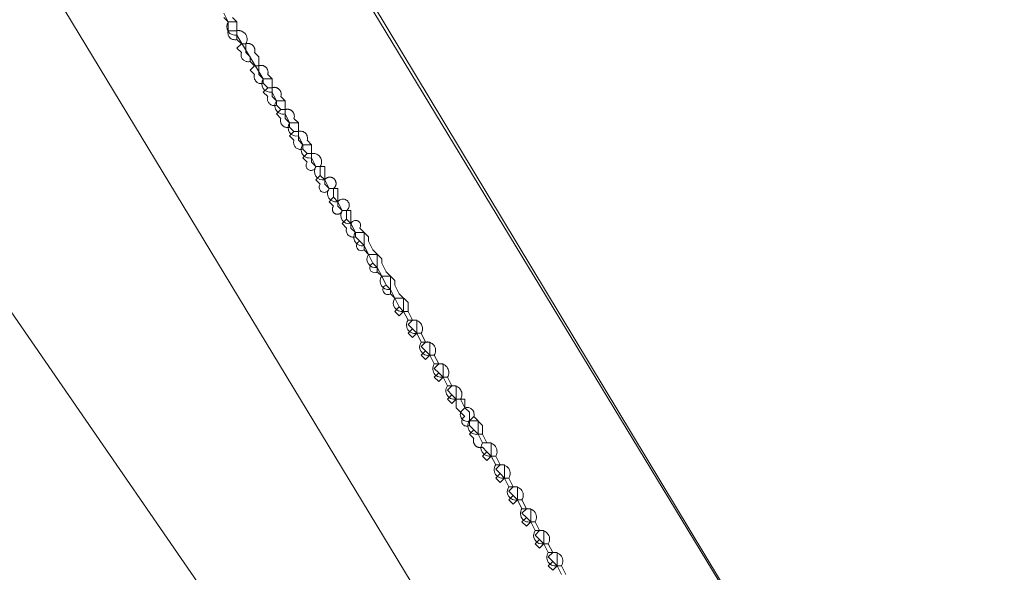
# Model space of a CAD drawing. Header units: inches. Extents: x 158416 to 160804, y 432611 to 437652.
# Tile 18 of 193: x 159333 to 159408, y 432913 to 432955. Entities that reach past the tile are written whole.
import ezdxf

# ---------------------------------------------------------------- set-up
doc = ezdxf.new("R2010")
doc.units = ezdxf.units.IN
doc.header["$MEASUREMENT"] = 0
doc.linetypes.add('DASHDOT', pattern=[0])
for name, color, linetype in [('4.2-K&L-LAAGSPANNING', 10, 'Continuous'), ('4.2-K&L-MIDDENSPANNING', 10, 'Continuous'), ('4.2-K&L-SIGNAAL UPC', 222, 'Continuous')]:
    doc.layers.add(name, color=color, linetype=linetype)

msp = doc.modelspace()

# ---------------------------------------------------------------- linework, layer by layer
at = {"layer": '4.2-K&L-LAAGSPANNING', "linetype": 'DASHDOT', "lineweight": 0, "ltscale": 2}
for points in [[(159373.413, 432895.06, 0), (159252.41, 433094.718, 0)], [(159349.667, 432953.667, 0), (159349.58, 432953.646, 0), (159349.49, 432953.64, 0), (159349.401, 432953.649, 0), (159349.315, 432953.673, 0), (159349.234, 432953.712, 0), (159349.16, 432953.764, 0), (159349.097, 432953.827, 0), (159349.045, 432953.9, 0), (159349.007, 432953.981, 0), (159348.983, 432954.068, 0), (159348.973, 432954.157, 0), (159348.979, 432954.246, 0), (159349, 432954.333, 0), (159349, 432955, 0), (159348.667, 432955.333, 0)], [(159350.667, 432952, 0), (159350.667, 432952.333, 0), (159350.333, 432952.667, 0), (159350.333, 432953.333, 0), (159350.357, 432953.373, 0), (159350.377, 432953.414, 0), (159350.394, 432953.457, 0), (159350.409, 432953.5, 0), (159350.42, 432953.545, 0), (159350.428, 432953.59, 0), (159350.433, 432953.635, 0), (159350.435, 432953.681, 0), (159350.434, 432953.727, 0), (159350.429, 432953.773, 0), (159350.422, 432953.818, 0), (159350.411, 432953.863, 0), (159350.397, 432953.907, 0), (159350.38, 432953.949, 0), (159350.36, 432953.991, 0), (159350.337, 432954.031, 0), (159350.312, 432954.069, 0), (159350.284, 432954.105, 0), (159350.253, 432954.139, 0), (159350.22, 432954.172, 0), (159350.185, 432954.201, 0), (159350.148, 432954.228, 0), (159350.11, 432954.253, 0), (159350.069, 432954.275, 0), (159350.027, 432954.294, 0), (159349.984, 432954.31, 0), (159349.94, 432954.322, 0), (159349.895, 432954.332, 0), (159349.85, 432954.339, 0), (159349.804, 432954.342, 0), (159349.758, 432954.342, 0), (159349.712, 432954.339, 0), (159349.667, 432954.333, 0), (159349.667, 432955, 0), (159349.333, 432955.333, 0)], [(159351.667, 432950.333, 0), (159351.667, 432950.667, 0), (159351.333, 432951, 0), (159351.333, 432951.667, 0), (159351.333, 432952.333, 0), (159351, 432952.667, 0), (159351.011, 432952.705, 0), (159351.02, 432952.745, 0), (159351.025, 432952.785, 0), (159351.027, 432952.825, 0), (159351.026, 432952.865, 0), (159351.022, 432952.905, 0), (159351.015, 432952.945, 0), (159351.005, 432952.984, 0), (159350.992, 432953.022, 0), (159350.977, 432953.059, 0), (159350.958, 432953.094, 0), (159350.937, 432953.129, 0), (159350.913, 432953.161, 0), (159350.887, 432953.192, 0), (159350.858, 432953.22, 0), (159350.828, 432953.246, 0), (159350.795, 432953.27, 0), (159350.761, 432953.291, 0), (159350.725, 432953.31, 0), (159350.688, 432953.326, 0), (159350.65, 432953.339, 0), (159350.611, 432953.349, 0), (159350.572, 432953.356, 0), (159350.532, 432953.359, 0), (159350.491, 432953.36, 0), (159350.451, 432953.358, 0), (159350.411, 432953.353, 0), (159350.372, 432953.345, 0), (159350.333, 432953.333, 0), (159350, 432953.333, 0), (159349.667, 432953.667, 0), (159349.667, 432954.333, 0), (159349, 432954.333, 0)], [(159356, 432944, 0), (159355.667, 432944, 0), (159355.651, 432943.95, 0), (159355.628, 432943.903, 0), (159355.598, 432943.859, 0), (159355.564, 432943.82, 0), (159355.524, 432943.786, 0), (159355.479, 432943.757, 0), (159355.432, 432943.735, 0), (159355.381, 432943.72, 0), (159355.33, 432943.712, 0), (159355.277, 432943.711, 0), (159355.225, 432943.717, 0), (159355.174, 432943.731, 0), (159355.126, 432943.751, 0), (159355.08, 432943.778, 0), (159355.039, 432943.81, 0), (159355.003, 432943.848, 0), (159354.972, 432943.891, 0), (159354.947, 432943.937, 0), (159354.929, 432943.986, 0), (159354.918, 432944.038, 0), (159354.914, 432944.09, 0), (159354.918, 432944.143, 0), (159354.928, 432944.194, 0), (159354.946, 432944.244, 0), (159354.97, 432944.29, 0), (159355, 432944.333, 0), (159354.667, 432944.667, 0), (159355, 432945, 0), (159354.667, 432945.333, 0), (159354.607, 432945.317, 0), (159354.547, 432945.308, 0), (159354.485, 432945.306, 0), (159354.424, 432945.312, 0), (159354.364, 432945.324, 0), (159354.306, 432945.343, 0), (159354.25, 432945.369, 0), (159354.198, 432945.402, 0), (159354.15, 432945.44, 0), (159354.106, 432945.483, 0), (159354.068, 432945.531, 0), (159354.036, 432945.584, 0), (159354.01, 432945.639, 0), (159353.991, 432945.697, 0), (159353.979, 432945.758, 0), (159353.973, 432945.819, 0), (159353.975, 432945.88, 0), (159353.984, 432945.941, 0), (159354, 432946, 0), (159353.667, 432946.333, 0), (159354, 432946.667, 0), (159353.667, 432947, 0), (159353.607, 432946.984, 0), (159353.547, 432946.975, 0), (159353.485, 432946.973, 0), (159353.424, 432946.979, 0), (159353.364, 432946.991, 0), (159353.306, 432947.01, 0), (159353.25, 432947.036, 0), (159353.198, 432947.068, 0), (159353.15, 432947.106, 0), (159353.106, 432947.15, 0), (159353.068, 432947.198, 0), (159353.036, 432947.25, 0), (159353.01, 432947.306, 0), (159352.991, 432947.364, 0), (159352.979, 432947.424, 0), (159352.973, 432947.485, 0), (159352.975, 432947.547, 0), (159352.984, 432947.607, 0), (159353, 432947.667, 0), (159352.667, 432948, 0), (159353, 432948.333, 0), (159352.667, 432948.667, 0), (159352.607, 432948.651, 0), (159352.547, 432948.642, 0), (159352.485, 432948.64, 0), (159352.424, 432948.645, 0), (159352.364, 432948.658, 0), (159352.306, 432948.677, 0), (159352.25, 432948.703, 0), (159352.198, 432948.735, 0), (159352.15, 432948.773, 0), (159352.106, 432948.816, 0), (159352.068, 432948.865, 0), (159352.036, 432948.917, 0), (159352.01, 432948.972, 0), (159351.991, 432949.031, 0), (159351.979, 432949.091, 0), (159351.973, 432949.152, 0), (159351.975, 432949.213, 0), (159351.984, 432949.274, 0), (159352, 432949.333, 0), (159351.667, 432949.667, 0), (159352, 432950, 0), (159351.667, 432950.333, 0), (159351.607, 432950.317, 0), (159351.547, 432950.308, 0), (159351.485, 432950.306, 0), (159351.424, 432950.312, 0), (159351.364, 432950.324, 0), (159351.306, 432950.343, 0), (159351.25, 432950.369, 0), (159351.198, 432950.402, 0), (159351.15, 432950.44, 0), (159351.106, 432950.483, 0), (159351.068, 432950.531, 0), (159351.036, 432950.584, 0), (159351.01, 432950.639, 0), (159350.991, 432950.697, 0), (159350.979, 432950.758, 0), (159350.973, 432950.819, 0), (159350.975, 432950.88, 0), (159350.984, 432950.941, 0), (159351, 432951, 0), (159350.667, 432951.333, 0), (159351, 432951.667, 0), (159350.667, 432952, 0), (159350.607, 432951.984, 0), (159350.547, 432951.975, 0), (159350.485, 432951.973, 0), (159350.424, 432951.979, 0), (159350.364, 432951.991, 0), (159350.306, 432952.01, 0), (159350.25, 432952.036, 0), (159350.198, 432952.068, 0), (159350.15, 432952.106, 0), (159350.106, 432952.15, 0), (159350.068, 432952.198, 0), (159350.036, 432952.25, 0), (159350.01, 432952.306, 0), (159349.991, 432952.364, 0), (159349.979, 432952.424, 0), (159349.973, 432952.485, 0), (159349.975, 432952.547, 0), (159349.984, 432952.607, 0), (159350, 432952.667, 0), (159349.667, 432953, 0), (159350, 432953.333, 0)], [(159352.667, 432948.667, 0), (159352.667, 432949, 0), (159352.333, 432949.333, 0), (159352.333, 432950, 0), (159352.333, 432950.667, 0), (159352, 432951, 0), (159352.01, 432951.034, 0), (159352.018, 432951.069, 0), (159352.023, 432951.103, 0), (159352.026, 432951.139, 0), (159352.027, 432951.174, 0), (159352.025, 432951.209, 0), (159352.021, 432951.244, 0), (159352.015, 432951.279, 0), (159352.006, 432951.314, 0), (159351.995, 432951.347, 0), (159351.982, 432951.38, 0), (159351.967, 432951.412, 0), (159351.949, 432951.443, 0), (159351.93, 432951.472, 0), (159351.908, 432951.5, 0), (159351.885, 432951.527, 0), (159351.86, 432951.552, 0), (159351.833, 432951.575, 0), (159351.805, 432951.596, 0), (159351.776, 432951.616, 0), (159351.745, 432951.633, 0), (159351.713, 432951.649, 0), (159351.68, 432951.662, 0), (159351.647, 432951.673, 0), (159351.612, 432951.682, 0), (159351.578, 432951.688, 0), (159351.543, 432951.692, 0), (159351.507, 432951.694, 0), (159351.472, 432951.693, 0), (159351.437, 432951.69, 0), (159351.402, 432951.685, 0), (159351.367, 432951.677, 0), (159351.333, 432951.667, 0), (159351, 432951.667, 0)], [(159353.667, 432947, 0), (159353.667, 432947.333, 0), (159353.333, 432947.667, 0), (159353.333, 432948.333, 0), (159353.333, 432949, 0), (159353, 432949.333, 0), (159353.01, 432949.367, 0), (159353.018, 432949.402, 0), (159353.023, 432949.437, 0), (159353.026, 432949.472, 0), (159353.027, 432949.507, 0), (159353.026, 432949.543, 0), (159353.022, 432949.578, 0), (159353.015, 432949.613, 0), (159353.006, 432949.647, 0), (159352.995, 432949.68, 0), (159352.982, 432949.713, 0), (159352.967, 432949.745, 0), (159352.949, 432949.776, 0), (159352.93, 432949.805, 0), (159352.908, 432949.834, 0), (159352.885, 432949.86, 0), (159352.86, 432949.885, 0), (159352.834, 432949.908, 0), (159352.805, 432949.93, 0), (159352.776, 432949.949, 0), (159352.745, 432949.967, 0), (159352.713, 432949.982, 0), (159352.68, 432949.995, 0), (159352.647, 432950.006, 0), (159352.613, 432950.015, 0), (159352.578, 432950.022, 0), (159352.543, 432950.026, 0), (159352.507, 432950.027, 0), (159352.472, 432950.026, 0), (159352.437, 432950.023, 0), (159352.402, 432950.018, 0), (159352.367, 432950.01, 0), (159352.333, 432950, 0), (159352, 432950, 0)], [(159354.667, 432945.333, 0), (159354.667, 432945.667, 0), (159354.333, 432946, 0), (159354.333, 432946.667, 0), (159354.333, 432947.333, 0), (159354, 432947.667, 0), (159354.01, 432947.701, 0), (159354.018, 432947.735, 0), (159354.023, 432947.77, 0), (159354.026, 432947.805, 0), (159354.027, 432947.841, 0), (159354.025, 432947.876, 0), (159354.021, 432947.911, 0), (159354.015, 432947.946, 0), (159354.006, 432947.98, 0), (159353.995, 432948.014, 0), (159353.982, 432948.047, 0), (159353.967, 432948.078, 0), (159353.949, 432948.109, 0), (159353.93, 432948.139, 0), (159353.908, 432948.167, 0), (159353.885, 432948.193, 0), (159353.86, 432948.218, 0), (159353.833, 432948.242, 0), (159353.805, 432948.263, 0), (159353.776, 432948.283, 0), (159353.745, 432948.3, 0), (159353.713, 432948.315, 0), (159353.68, 432948.329, 0), (159353.647, 432948.34, 0), (159353.612, 432948.348, 0), (159353.578, 432948.355, 0), (159353.543, 432948.359, 0), (159353.507, 432948.36, 0), (159353.472, 432948.36, 0), (159353.437, 432948.357, 0), (159353.402, 432948.351, 0), (159353.367, 432948.343, 0), (159353.333, 432948.333, 0), (159353, 432948.333, 0)], [(159362.667, 432933, 0), (159362.333, 432933, 0), (159362, 432933.333, 0), (159361.667, 432934, 0), (159361.333, 432934.333, 0), (159361.333, 432934.667, 0), (159361, 432935, 0), (159360.667, 432935.667, 0), (159360.333, 432936, 0), (159360.333, 432936.333, 0), (159360, 432936.667, 0), (159359.667, 432937.333, 0), (159359.333, 432937.667, 0), (159359.333, 432938, 0), (159359, 432938.333, 0), (159358.667, 432938.667, 0), (159358.596, 432938.648, 0), (159358.524, 432938.64, 0), (159358.451, 432938.642, 0), (159358.379, 432938.654, 0), (159358.309, 432938.675, 0), (159358.243, 432938.706, 0), (159358.182, 432938.746, 0), (159358.127, 432938.794, 0), (159358.08, 432938.849, 0), (159358.04, 432938.91, 0), (159358.009, 432938.976, 0), (159357.987, 432939.046, 0), (159357.975, 432939.118, 0), (159357.974, 432939.19, 0), (159357.982, 432939.263, 0), (159358, 432939.333, 0), (159357.667, 432939.667, 0), (159358, 432940, 0), (159358, 432940.667, 0), (159358.055, 432940.713, 0), (159358.103, 432940.767, 0), (159358.142, 432940.827, 0), (159358.172, 432940.893, 0), (159358.191, 432940.963, 0), (159358.2, 432941.034, 0), (159358.197, 432941.106, 0), (159358.184, 432941.177, 0), (159358.161, 432941.245, 0), (159358.127, 432941.309, 0), (159358.085, 432941.367, 0), (159358.034, 432941.418, 0), (159357.976, 432941.461, 0), (159357.912, 432941.494, 0), (159357.844, 432941.518, 0), (159357.773, 432941.531, 0), (159357.701, 432941.533, 0), (159357.629, 432941.524, 0), (159357.56, 432941.505, 0), (159357.494, 432941.475, 0), (159357.433, 432941.436, 0), (159357.38, 432941.389, 0), (159357.333, 432941.333, 0), (159357, 432941.667, 0), (159357, 432942.333, 0), (159356.667, 432942.333, 0), (159356.647, 432942.275, 0), (159356.618, 432942.22, 0), (159356.58, 432942.17, 0), (159356.535, 432942.128, 0), (159356.484, 432942.093, 0), (159356.427, 432942.067, 0), (159356.367, 432942.051, 0), (159356.306, 432942.044, 0), (159356.244, 432942.048, 0), (159356.183, 432942.061, 0), (159356.126, 432942.084, 0), (159356.072, 432942.117, 0), (159356.025, 432942.157, 0), (159355.985, 432942.204, 0), (159355.954, 432942.258, 0), (159355.931, 432942.315, 0), (159355.918, 432942.376, 0), (159355.915, 432942.438, 0), (159355.922, 432942.5, 0), (159355.939, 432942.559, 0), (159355.965, 432942.616, 0), (159356, 432942.667, 0), (159355.667, 432943, 0), (159356, 432943.333, 0), (159356, 432944, 0), (159356.041, 432944.074, 0), (159356.071, 432944.152, 0), (159356.092, 432944.234, 0), (159356.101, 432944.318, 0), (159356.1, 432944.402, 0), (159356.089, 432944.485, 0), (159356.066, 432944.566, 0), (159356.034, 432944.644, 0), (159355.992, 432944.717, 0), (159355.941, 432944.784, 0), (159355.881, 432944.844, 0), (159355.815, 432944.895, 0), (159355.743, 432944.938, 0), (159355.665, 432944.971, 0), (159355.584, 432944.995, 0), (159355.501, 432945.007, 0), (159355.417, 432945.009, 0), (159355.333, 432945, 0), (159355.333, 432945.667, 0), (159355, 432946, 0), (159355.018, 432946.071, 0), (159355.027, 432946.143, 0), (159355.025, 432946.216, 0), (159355.013, 432946.288, 0), (159354.991, 432946.358, 0), (159354.96, 432946.423, 0), (159354.921, 432946.485, 0), (159354.873, 432946.539, 0), (159354.818, 432946.587, 0), (159354.757, 432946.627, 0), (159354.691, 432946.658, 0), (159354.621, 432946.68, 0), (159354.549, 432946.691, 0), (159354.476, 432946.693, 0), (159354.404, 432946.685, 0), (159354.333, 432946.667, 0), (159354, 432946.667, 0)], [(159355.667, 432944, 0), (159355.333, 432944.333, 0), (159355.333, 432945, 0), (159355, 432945, 0)], [(159357, 432942.333, 0), (159357.017, 432942.346, 0), (159357.034, 432942.36, 0), (159357.049, 432942.374, 0), (159357.064, 432942.389, 0), (159357.079, 432942.404, 0), (159357.093, 432942.42, 0), (159357.106, 432942.437, 0), (159357.118, 432942.455, 0), (159357.13, 432942.472, 0), (159357.14, 432942.491, 0), (159357.15, 432942.51, 0), (159357.159, 432942.529, 0), (159357.167, 432942.549, 0), (159357.174, 432942.569, 0), (159357.181, 432942.589, 0), (159357.186, 432942.609, 0), (159357.191, 432942.63, 0), (159357.194, 432942.651, 0), (159357.197, 432942.672, 0), (159357.199, 432942.693, 0), (159357.2, 432942.715, 0), (159357.2, 432942.736, 0), (159357.198, 432942.757, 0), (159357.196, 432942.778, 0), (159357.193, 432942.799, 0), (159357.19, 432942.82, 0), (159357.185, 432942.841, 0), (159357.179, 432942.861, 0), (159357.172, 432942.881, 0), (159357.165, 432942.901, 0), (159357.156, 432942.921, 0), (159357.147, 432942.94, 0), (159357.137, 432942.959, 0), (159357.126, 432942.977, 0), (159357.114, 432942.995, 0), (159357.102, 432943.012, 0), (159357.088, 432943.028, 0), (159357.074, 432943.044, 0), (159357.06, 432943.06, 0), (159357.044, 432943.074, 0), (159357.028, 432943.088, 0), (159357.012, 432943.102, 0), (159356.995, 432943.114, 0), (159356.977, 432943.126, 0), (159356.959, 432943.137, 0), (159356.94, 432943.147, 0), (159356.921, 432943.156, 0), (159356.901, 432943.165, 0), (159356.881, 432943.172, 0), (159356.861, 432943.179, 0), (159356.841, 432943.185, 0), (159356.82, 432943.19, 0), (159356.799, 432943.193, 0), (159356.778, 432943.196, 0), (159356.757, 432943.198, 0), (159356.736, 432943.2, 0), (159356.715, 432943.2, 0), (159356.693, 432943.199, 0), (159356.672, 432943.197, 0), (159356.651, 432943.194, 0), (159356.63, 432943.191, 0), (159356.609, 432943.186, 0), (159356.589, 432943.181, 0), (159356.569, 432943.174, 0), (159356.549, 432943.167, 0), (159356.529, 432943.159, 0), (159356.51, 432943.15, 0), (159356.491, 432943.14, 0), (159356.472, 432943.13, 0), (159356.455, 432943.118, 0), (159356.437, 432943.106, 0), (159356.42, 432943.093, 0), (159356.404, 432943.079, 0), (159356.389, 432943.064, 0), (159356.374, 432943.049, 0), (159356.36, 432943.034, 0), (159356.346, 432943.017, 0), (159356.333, 432943, 0), (159356, 432943.333, 0)], [(159356.667, 432942.333, 0), (159356.333, 432942.667, 0), (159356.333, 432943, 0)], [(159358, 432940.667, 0), (159357.667, 432940.667, 0), (159357.661, 432940.647, 0), (159357.655, 432940.628, 0), (159357.648, 432940.61, 0), (159357.639, 432940.591, 0), (159357.63, 432940.574, 0), (159357.62, 432940.556, 0), (159357.608, 432940.539, 0), (159357.596, 432940.523, 0), (159357.584, 432940.508, 0), (159357.57, 432940.493, 0), (159357.556, 432940.479, 0), (159357.541, 432940.466, 0), (159357.525, 432940.453, 0), (159357.508, 432940.442, 0), (159357.491, 432940.431, 0), (159357.474, 432940.421, 0), (159357.456, 432940.412, 0), (159357.437, 432940.404, 0), (159357.418, 432940.398, 0), (159357.399, 432940.392, 0), (159357.38, 432940.387, 0), (159357.36, 432940.383, 0), (159357.34, 432940.38, 0), (159357.32, 432940.378, 0), (159357.3, 432940.377, 0), (159357.28, 432940.378, 0), (159357.26, 432940.379, 0), (159357.24, 432940.382, 0), (159357.22, 432940.385, 0), (159357.201, 432940.39, 0), (159357.181, 432940.395, 0), (159357.162, 432940.402, 0), (159357.144, 432940.409, 0), (159357.126, 432940.418, 0), (159357.108, 432940.427, 0), (159357.091, 432940.438, 0), (159357.074, 432940.449, 0), (159357.058, 432940.461, 0), (159357.043, 432940.474, 0), (159357.028, 432940.488, 0), (159357.014, 432940.502, 0), (159357.001, 432940.517, 0), (159356.989, 432940.533, 0), (159356.977, 432940.55, 0), (159356.967, 432940.567, 0), (159356.957, 432940.585, 0), (159356.948, 432940.603, 0), (159356.94, 432940.621, 0), (159356.934, 432940.64, 0), (159356.928, 432940.659, 0), (159356.923, 432940.679, 0), (159356.919, 432940.699, 0), (159356.917, 432940.719, 0), (159356.915, 432940.739, 0), (159356.915, 432940.759, 0), (159356.915, 432940.779, 0), (159356.917, 432940.799, 0), (159356.919, 432940.819, 0), (159356.923, 432940.838, 0), (159356.928, 432940.858, 0), (159356.933, 432940.877, 0), (159356.94, 432940.896, 0), (159356.948, 432940.915, 0), (159356.956, 432940.933, 0), (159356.966, 432940.951, 0), (159356.976, 432940.968, 0), (159356.988, 432940.984, 0), (159357, 432941, 0), (159356.667, 432941.333, 0), (159357, 432941.667, 0)], [(159357.667, 432940.667, 0), (159357.333, 432941, 0), (159357.333, 432941.333, 0)], [(159368.333, 432923.667, 0), (159368, 432923.667, 0), (159367.667, 432924, 0), (159367.333, 432924.333, 0), (159367.278, 432924.304, 0), (159367.218, 432924.284, 0), (159367.156, 432924.274, 0), (159367.093, 432924.275, 0), (159367.031, 432924.287, 0), (159366.972, 432924.308, 0), (159366.917, 432924.34, 0), (159366.869, 432924.379, 0), (159366.827, 432924.427, 0), (159366.795, 432924.481, 0), (159366.771, 432924.539, 0), (159366.758, 432924.601, 0), (159366.755, 432924.664, 0), (159366.763, 432924.726, 0), (159366.781, 432924.786, 0), (159366.809, 432924.843, 0), (159366.846, 432924.894, 0), (159366.891, 432924.938, 0), (159366.943, 432924.973, 0), (159367, 432925, 0), (159366.667, 432925.333, 0), (159367, 432925.667, 0), (159366.667, 432926.333, 0), (159366.709, 432926.412, 0), (159366.741, 432926.495, 0), (159366.761, 432926.582, 0), (159366.769, 432926.671, 0), (159366.764, 432926.76, 0), (159366.748, 432926.847, 0), (159366.721, 432926.932, 0), (159366.682, 432927.012, 0), (159366.632, 432927.086, 0), (159366.573, 432927.153, 0), (159366.506, 432927.211, 0), (159366.431, 432927.26, 0), (159366.351, 432927.298, 0), (159366.266, 432927.324, 0), (159366.178, 432927.339, 0), (159366.089, 432927.342, 0), (159366, 432927.333, 0), (159365.667, 432928, 0), (159365.709, 432928.078, 0), (159365.741, 432928.162, 0), (159365.761, 432928.249, 0), (159365.769, 432928.337, 0), (159365.764, 432928.426, 0), (159365.748, 432928.514, 0), (159365.721, 432928.599, 0), (159365.682, 432928.679, 0), (159365.632, 432928.753, 0), (159365.573, 432928.82, 0), (159365.506, 432928.878, 0), (159365.431, 432928.926, 0), (159365.351, 432928.964, 0), (159365.266, 432928.991, 0), (159365.178, 432929.006, 0), (159365.089, 432929.009, 0), (159365, 432929, 0), (159364.667, 432929.667, 0), (159364.709, 432929.745, 0), (159364.741, 432929.828, 0), (159364.761, 432929.915, 0), (159364.769, 432930.004, 0), (159364.764, 432930.093, 0), (159364.748, 432930.181, 0), (159364.721, 432930.265, 0), (159364.682, 432930.345, 0), (159364.632, 432930.419, 0), (159364.573, 432930.486, 0), (159364.506, 432930.544, 0), (159364.431, 432930.593, 0), (159364.351, 432930.631, 0), (159364.266, 432930.658, 0), (159364.178, 432930.673, 0), (159364.089, 432930.676, 0), (159364, 432930.667, 0), (159363.667, 432931.333, 0), (159363.709, 432931.412, 0), (159363.741, 432931.495, 0), (159363.761, 432931.582, 0), (159363.769, 432931.671, 0), (159363.764, 432931.76, 0), (159363.748, 432931.847, 0), (159363.721, 432931.932, 0), (159363.682, 432932.012, 0), (159363.632, 432932.086, 0), (159363.573, 432932.153, 0), (159363.506, 432932.211, 0), (159363.431, 432932.26, 0), (159363.351, 432932.298, 0), (159363.266, 432932.324, 0), (159363.178, 432932.339, 0), (159363.089, 432932.342, 0), (159363, 432932.333, 0), (159362.667, 432933, 0), (159362.667, 432933.667, 0), (159362, 432934.333, 0), (159361.667, 432935, 0), (159361.667, 432935.333, 0), (159361, 432936, 0), (159360.667, 432936.667, 0), (159360.667, 432937, 0), (159360, 432937.667, 0), (159359.667, 432938.333, 0), (159359.667, 432938.667, 0), (159359, 432939.333, 0), (159359.03, 432939.389, 0), (159359.049, 432939.449, 0), (159359.059, 432939.511, 0), (159359.058, 432939.574, 0), (159359.047, 432939.636, 0), (159359.025, 432939.695, 0), (159358.994, 432939.749, 0), (159358.954, 432939.798, 0), (159358.906, 432939.839, 0), (159358.853, 432939.872, 0), (159358.794, 432939.895, 0), (159358.733, 432939.908, 0), (159358.67, 432939.911, 0), (159358.607, 432939.903, 0), (159358.547, 432939.885, 0), (159358.491, 432939.857, 0), (159358.44, 432939.82, 0), (159358.396, 432939.775, 0), (159358.36, 432939.724, 0), (159358.333, 432939.667, 0), (159358, 432940, 0)], [(159358.667, 432938.667, 0), (159358.667, 432939, 0), (159358.333, 432939.333, 0), (159358.333, 432939.667, 0)], [(159362.333, 432933, 0), (159362, 432932.667, 0), (159361.667, 432933, 0), (159362, 432933.333, 0)], [(159363.333, 432931.333, 0), (159363, 432931, 0), (159362.667, 432931.333, 0), (159363, 432931.667, 0), (159362.667, 432932, 0), (159363, 432932.333, 0)], [(159363.667, 432931.333, 0), (159363.333, 432931.333, 0), (159363, 432931.667, 0)], [(159364.333, 432929.667, 0), (159364, 432929.333, 0), (159363.667, 432929.667, 0), (159364, 432930, 0), (159363.667, 432930.333, 0), (159364, 432930.667, 0)], [(159364.667, 432929.667, 0), (159364.333, 432929.667, 0), (159364, 432930, 0)], [(159365.333, 432928, 0), (159365, 432927.667, 0), (159364.667, 432928, 0), (159365, 432928.333, 0), (159364.667, 432928.667, 0), (159365, 432929, 0)], [(159365.667, 432928, 0), (159365.333, 432928, 0), (159365, 432928.333, 0)], [(159366.333, 432926.333, 0), (159366, 432926, 0), (159365.667, 432926.333, 0), (159366, 432926.667, 0), (159365.667, 432927, 0), (159366, 432927.333, 0)], [(159366.667, 432926.333, 0), (159366.333, 432926.333, 0), (159366, 432926.667, 0)], [(159374.667, 432913, 0), (159374.333, 432913.667, 0), (159374.383, 432913.763, 0), (159374.417, 432913.865, 0), (159374.434, 432913.972, 0), (159374.432, 432914.08, 0), (159374.413, 432914.187, 0), (159374.377, 432914.289, 0), (159374.325, 432914.383, 0), (159374.258, 432914.468, 0), (159374.178, 432914.541, 0), (159374.087, 432914.599, 0), (159373.987, 432914.642, 0), (159373.882, 432914.668, 0), (159373.774, 432914.676, 0), (159373.667, 432914.667, 0), (159373.333, 432915.333, 0), (159373.383, 432915.429, 0), (159373.417, 432915.532, 0), (159373.434, 432915.639, 0), (159373.432, 432915.747, 0), (159373.413, 432915.853, 0), (159373.377, 432915.955, 0), (159373.325, 432916.05, 0), (159373.258, 432916.135, 0), (159373.178, 432916.207, 0), (159373.087, 432916.266, 0), (159372.987, 432916.308, 0), (159372.882, 432916.334, 0), (159372.774, 432916.343, 0), (159372.667, 432916.333, 0), (159372.333, 432917, 0), (159372.383, 432917.096, 0), (159372.417, 432917.199, 0), (159372.434, 432917.306, 0), (159372.432, 432917.414, 0), (159372.413, 432917.52, 0), (159372.377, 432917.622, 0), (159372.325, 432917.717, 0), (159372.258, 432917.801, 0), (159372.178, 432917.874, 0), (159372.087, 432917.933, 0), (159371.987, 432917.975, 0), (159371.882, 432918.001, 0), (159371.774, 432918.01, 0), (159371.667, 432918, 0), (159371.333, 432918.667, 0), (159371.383, 432918.763, 0), (159371.417, 432918.865, 0), (159371.434, 432918.972, 0), (159371.432, 432919.08, 0), (159371.413, 432919.187, 0), (159371.377, 432919.289, 0), (159371.325, 432919.383, 0), (159371.258, 432919.468, 0), (159371.178, 432919.541, 0), (159371.087, 432919.599, 0), (159370.987, 432919.642, 0), (159370.882, 432919.668, 0), (159370.774, 432919.676, 0), (159370.667, 432919.667, 0), (159370.333, 432920.333, 0), (159370.383, 432920.429, 0), (159370.417, 432920.532, 0), (159370.434, 432920.639, 0), (159370.432, 432920.747, 0), (159370.413, 432920.853, 0), (159370.377, 432920.955, 0), (159370.325, 432921.05, 0), (159370.258, 432921.135, 0), (159370.178, 432921.207, 0), (159370.087, 432921.266, 0), (159369.987, 432921.308, 0), (159369.882, 432921.334, 0), (159369.774, 432921.343, 0), (159369.667, 432921.333, 0), (159369.333, 432922, 0), (159369.383, 432922.096, 0), (159369.417, 432922.199, 0), (159369.434, 432922.306, 0), (159369.432, 432922.414, 0), (159369.413, 432922.52, 0), (159369.377, 432922.622, 0), (159369.325, 432922.717, 0), (159369.258, 432922.801, 0), (159369.178, 432922.874, 0), (159369.087, 432922.933, 0), (159368.987, 432922.975, 0), (159368.882, 432923.001, 0), (159368.774, 432923.01, 0), (159368.667, 432923, 0), (159368.333, 432923.667, 0), (159368.333, 432924.333, 0), (159367.667, 432925, 0), (159367.688, 432925.087, 0), (159367.694, 432925.177, 0), (159367.684, 432925.266, 0), (159367.66, 432925.352, 0), (159367.621, 432925.433, 0), (159367.57, 432925.506, 0), (159367.506, 432925.57, 0), (159367.433, 432925.621, 0), (159367.352, 432925.66, 0), (159367.266, 432925.684, 0), (159367.177, 432925.694, 0), (159367.087, 432925.688, 0), (159367, 432925.667, 0)], [(159367.333, 432924.333, 0), (159367.333, 432924.667, 0), (159367.667, 432925, 0)], [(159369.333, 432922, 0), (159369, 432922, 0), (159368.667, 432922.333, 0), (159368.333, 432922.667, 0), (159368.306, 432922.658, 0), (159368.278, 432922.652, 0), (159368.25, 432922.646, 0), (159368.222, 432922.643, 0), (159368.194, 432922.64, 0), (159368.165, 432922.64, 0), (159368.137, 432922.64, 0), (159368.109, 432922.643, 0), (159368.08, 432922.647, 0), (159368.053, 432922.652, 0), (159368.025, 432922.659, 0), (159367.998, 432922.667, 0), (159367.971, 432922.677, 0), (159367.945, 432922.689, 0), (159367.919, 432922.701, 0), (159367.895, 432922.715, 0), (159367.871, 432922.731, 0), (159367.848, 432922.747, 0), (159367.825, 432922.765, 0), (159367.804, 432922.784, 0), (159367.784, 432922.804, 0), (159367.765, 432922.825, 0), (159367.747, 432922.848, 0), (159367.731, 432922.871, 0), (159367.715, 432922.895, 0), (159367.701, 432922.919, 0), (159367.689, 432922.945, 0), (159367.677, 432922.971, 0), (159367.667, 432922.998, 0), (159367.659, 432923.025, 0), (159367.652, 432923.053, 0), (159367.647, 432923.08, 0), (159367.643, 432923.109, 0), (159367.64, 432923.137, 0), (159367.64, 432923.165, 0), (159367.64, 432923.194, 0), (159367.643, 432923.222, 0), (159367.646, 432923.25, 0), (159367.652, 432923.278, 0), (159367.658, 432923.306, 0), (159367.667, 432923.333, 0), (159367.333, 432923.667, 0), (159367.667, 432924, 0)], [(159369, 432922, 0), (159368.667, 432921.667, 0), (159368.333, 432922, 0), (159368.667, 432922.333, 0)], [(159370, 432920.333, 0), (159369.667, 432920, 0), (159369.333, 432920.333, 0), (159369.667, 432920.667, 0), (159369.333, 432921, 0), (159369.667, 432921.333, 0)], [(159370.333, 432920.333, 0), (159370, 432920.333, 0), (159369.667, 432920.667, 0)], [(159371, 432918.667, 0), (159370.667, 432918.333, 0), (159370.333, 432918.667, 0), (159370.667, 432919, 0), (159370.333, 432919.333, 0), (159370.667, 432919.667, 0)], [(159371.333, 432918.667, 0), (159371, 432918.667, 0), (159370.667, 432919, 0)], [(159372, 432917, 0), (159371.667, 432916.667, 0), (159371.333, 432917, 0), (159371.667, 432917.333, 0), (159371.333, 432917.667, 0), (159371.667, 432918, 0)], [(159372.333, 432917, 0), (159372, 432917, 0), (159371.667, 432917.333, 0)], [(159373, 432915.333, 0), (159372.667, 432915, 0), (159372.333, 432915.333, 0), (159372.667, 432915.667, 0), (159372.333, 432916, 0), (159372.667, 432916.333, 0)], [(159373.333, 432915.333, 0), (159373, 432915.333, 0), (159372.667, 432915.667, 0)], [(159374, 432913.667, 0), (159373.667, 432913.333, 0), (159373.333, 432913.667, 0), (159373.667, 432914, 0), (159373.333, 432914.333, 0), (159373.667, 432914.667, 0)], [(159374.333, 432913.667, 0), (159374, 432913.667, 0), (159373.667, 432914, 0)]]:
    msp.add_polyline3d(points, dxfattribs=at)
for centre, start, end in [((159359.129, 432937.981), 110.1476, 302.96571), ((159360.129, 432936.315), 110.11244, 303.00507), ((159361.13, 432934.648), 110.25441, 302.84632)]:
    msp.add_arc(centre, 0.375, start, end, dxfattribs=at)
at = {"layer": '4.2-K&L-MIDDENSPANNING', "linetype": 'Continuous', "lineweight": 0, "ltscale": 1.75}
for points in [[(159407.667, 432748.333, 0), (159408, 432748.667, 0), (159403.493, 432853.673, 0), (159403.174, 432861.327, 0), (159403.086, 432863.353, 0), (159402.805, 432865.361, 0), (159402.333, 432867.333, 0), (159402.333, 432868, 0), (159402, 432868.333, 0), (159399.233, 432876.633, 0), (159394.216, 432896.637, 0), (159391.433, 432904.033, 0), (159275.744, 433094.718, 0), (159275.6, 433094.967, 0), (159260.133, 433120.733, 0), (159260, 433121.333, 0)], [(159368, 432923.667, 0), (159368, 432924.667, 0), (159367.333, 432924.667, 0), (159367.246, 432924.646, 0), (159367.157, 432924.64, 0), (159367.068, 432924.649, 0), (159366.981, 432924.673, 0), (159366.9, 432924.712, 0), (159366.827, 432924.764, 0), (159366.764, 432924.827, 0), (159366.712, 432924.9, 0), (159366.673, 432924.981, 0), (159366.649, 432925.068, 0), (159366.64, 432925.157, 0), (159366.646, 432925.246, 0), (159366.667, 432925.333, 0), (159366.333, 432925.667, 0), (159366.333, 432926.333, 0), (159366.333, 432927.333, 0), (159365.667, 432927.333, 0), (159365.333, 432928, 0), (159365.224, 432927.986, 0), (159365.114, 432927.99, 0), (159365.006, 432928.013, 0), (159364.903, 432928.055, 0), (159364.809, 432928.113, 0), (159364.727, 432928.186, 0), (159364.658, 432928.272, 0), (159364.605, 432928.369, 0), (159364.569, 432928.473, 0), (159364.551, 432928.582, 0), (159364.553, 432928.693, 0), (159364.573, 432928.801, 0), (159364.611, 432928.905, 0), (159364.667, 432929, 0), (159364.333, 432929.667, 0), (159364.333, 432930.667, 0), (159363.667, 432930.667, 0), (159363.333, 432931.333, 0), (159363.224, 432931.319, 0), (159363.114, 432931.323, 0), (159363.006, 432931.346, 0), (159362.903, 432931.388, 0), (159362.809, 432931.446, 0), (159362.727, 432931.519, 0), (159362.658, 432931.605, 0), (159362.605, 432931.702, 0), (159362.569, 432931.806, 0), (159362.551, 432931.915, 0), (159362.553, 432932.026, 0), (159362.573, 432932.134, 0), (159362.611, 432932.238, 0), (159362.667, 432932.333, 0), (159362.333, 432933, 0), (159362.333, 432934, 0), (159361.667, 432934, 0), (159361.333, 432934.667, 0), (159361.224, 432934.652, 0), (159361.114, 432934.657, 0), (159361.006, 432934.68, 0), (159360.903, 432934.721, 0), (159360.809, 432934.779, 0), (159360.727, 432934.852, 0), (159360.658, 432934.939, 0), (159360.605, 432935.035, 0), (159360.569, 432935.14, 0), (159360.551, 432935.249, 0), (159360.553, 432935.359, 0), (159360.573, 432935.468, 0), (159360.611, 432935.571, 0), (159360.667, 432935.667, 0), (159360.333, 432936.333, 0), (159360.333, 432937.333, 0), (159359.667, 432937.333, 0), (159359.333, 432938, 0), (159359.224, 432937.986, 0), (159359.114, 432937.99, 0), (159359.006, 432938.013, 0), (159358.903, 432938.055, 0), (159358.809, 432938.113, 0), (159358.727, 432938.186, 0), (159358.658, 432938.272, 0), (159358.605, 432938.369, 0), (159358.569, 432938.473, 0), (159358.551, 432938.582, 0), (159358.553, 432938.693, 0), (159358.573, 432938.801, 0), (159358.611, 432938.905, 0), (159358.667, 432939, 0), (159358.333, 432939.667, 0), (159358.333, 432940.667, 0), (159357.667, 432940.667, 0), (159357.333, 432941.333, 0), (159357.224, 432941.319, 0), (159357.114, 432941.323, 0), (159357.006, 432941.346, 0), (159356.903, 432941.388, 0), (159356.809, 432941.446, 0), (159356.727, 432941.519, 0), (159356.658, 432941.605, 0), (159356.605, 432941.702, 0), (159356.569, 432941.806, 0), (159356.551, 432941.915, 0), (159356.553, 432942.026, 0), (159356.573, 432942.134, 0), (159356.611, 432942.238, 0), (159356.667, 432942.333, 0), (159356.333, 432943, 0), (159356.333, 432944, 0), (159355.667, 432944, 0), (159355.333, 432944.667, 0), (159355.224, 432944.652, 0), (159355.114, 432944.657, 0), (159355.006, 432944.68, 0), (159354.903, 432944.721, 0), (159354.809, 432944.779, 0), (159354.727, 432944.852, 0), (159354.658, 432944.939, 0), (159354.605, 432945.035, 0), (159354.569, 432945.14, 0), (159354.551, 432945.249, 0), (159354.553, 432945.359, 0), (159354.573, 432945.468, 0), (159354.611, 432945.571, 0), (159354.667, 432945.667, 0), (159354.333, 432946.333, 0), (159354.333, 432947.333, 0), (159353.667, 432947.333, 0), (159353.333, 432948, 0), (159353.224, 432947.986, 0), (159353.114, 432947.99, 0), (159353.006, 432948.013, 0), (159352.903, 432948.055, 0), (159352.809, 432948.113, 0), (159352.727, 432948.186, 0), (159352.658, 432948.272, 0), (159352.605, 432948.369, 0), (159352.569, 432948.473, 0), (159352.551, 432948.582, 0), (159352.553, 432948.693, 0), (159352.573, 432948.801, 0), (159352.611, 432948.905, 0), (159352.667, 432949, 0), (159352.333, 432949.667, 0), (159352.333, 432950.667, 0), (159351.667, 432950.667, 0), (159349.667, 432954, 0), (159349.667, 432955, 0), (159349, 432955, 0), (159348.667, 432955.667, 0)], [(159353.333, 432948, 0), (159353.333, 432949, 0), (159352.667, 432949, 0)], [(159355.333, 432944.667, 0), (159355.333, 432945.667, 0), (159354.667, 432945.667, 0)], [(159357.333, 432941.333, 0), (159357.333, 432942.333, 0), (159356.667, 432942.333, 0)], [(159359.333, 432938, 0), (159359.333, 432939, 0), (159358.667, 432939, 0)], [(159361.333, 432934.667, 0), (159361.333, 432935.667, 0), (159360.667, 432935.667, 0)], [(159363.333, 432931.333, 0), (159363.333, 432932.333, 0), (159362.667, 432932.333, 0)], [(159365.333, 432928, 0), (159365.333, 432929, 0), (159364.667, 432929, 0)], [(159374.333, 432913, 0), (159374, 432913.667, 0), (159373.891, 432913.652, 0), (159373.78, 432913.657, 0), (159373.672, 432913.68, 0), (159373.57, 432913.721, 0), (159373.476, 432913.779, 0), (159373.394, 432913.852, 0), (159373.325, 432913.939, 0), (159373.271, 432914.035, 0), (159373.236, 432914.14, 0), (159373.218, 432914.249, 0), (159373.219, 432914.359, 0), (159373.24, 432914.468, 0), (159373.278, 432914.571, 0), (159373.333, 432914.667, 0), (159373, 432915.333, 0), (159373, 432916.333, 0), (159372.333, 432916.333, 0), (159372, 432917, 0), (159371.891, 432916.986, 0), (159371.78, 432916.99, 0), (159371.672, 432917.013, 0), (159371.57, 432917.054, 0), (159371.476, 432917.112, 0), (159371.394, 432917.186, 0), (159371.325, 432917.272, 0), (159371.271, 432917.369, 0), (159371.236, 432917.473, 0), (159371.218, 432917.582, 0), (159371.219, 432917.693, 0), (159371.24, 432917.801, 0), (159371.278, 432917.905, 0), (159371.333, 432918, 0), (159371, 432918.667, 0), (159371, 432919.667, 0), (159370.333, 432919.667, 0), (159370, 432920.333, 0), (159369.891, 432920.319, 0), (159369.78, 432920.323, 0), (159369.672, 432920.346, 0), (159369.57, 432920.388, 0), (159369.476, 432920.446, 0), (159369.394, 432920.519, 0), (159369.325, 432920.605, 0), (159369.271, 432920.702, 0), (159369.236, 432920.806, 0), (159369.218, 432920.915, 0), (159369.219, 432921.026, 0), (159369.24, 432921.134, 0), (159369.278, 432921.238, 0), (159369.333, 432921.333, 0), (159369, 432922, 0), (159369, 432923, 0), (159368.333, 432923, 0), (159368, 432923.667, 0), (159367.891, 432923.652, 0), (159367.78, 432923.657, 0), (159367.672, 432923.68, 0), (159367.57, 432923.721, 0), (159367.476, 432923.779, 0), (159367.394, 432923.852, 0), (159367.325, 432923.939, 0), (159367.271, 432924.035, 0), (159367.236, 432924.14, 0), (159367.218, 432924.249, 0), (159367.219, 432924.359, 0), (159367.24, 432924.468, 0), (159367.278, 432924.571, 0), (159367.333, 432924.667, 0), (159367.333, 432925.333, 0), (159367, 432925.667, 0), (159367, 432926.333, 0), (159366.333, 432926.333, 0), (159366.224, 432926.319, 0), (159366.114, 432926.323, 0), (159366.006, 432926.346, 0), (159365.903, 432926.388, 0), (159365.809, 432926.446, 0), (159365.727, 432926.519, 0), (159365.658, 432926.605, 0), (159365.605, 432926.702, 0), (159365.569, 432926.806, 0), (159365.551, 432926.915, 0), (159365.553, 432927.026, 0), (159365.573, 432927.134, 0), (159365.611, 432927.238, 0), (159365.667, 432927.333, 0)], [(159370, 432920.333, 0), (159370, 432921.333, 0), (159369.333, 432921.333, 0)], [(159372, 432917, 0), (159372, 432918, 0), (159371.333, 432918, 0)], [(159374, 432913.667, 0), (159374, 432914.667, 0), (159373.333, 432914.667, 0)]]:
    msp.add_polyline3d(points, dxfattribs=at)
for centre, start, end in [((159349.528, 432954.63), 144.94346, 282.4286), ((159352.194, 432950.296), 144.94173, 282.43517), ((159354.194, 432946.963), 144.94173, 282.43517), ((159356.194, 432943.63), 144.94173, 282.43517), ((159358.194, 432940.296), 144.94173, 282.43517), ((159360.194, 432936.963), 144.94173, 282.43517), ((159362.194, 432933.63), 144.94173, 282.43517), ((159364.194, 432930.296), 144.94173, 282.43517), ((159368.861, 432922.63), 144.93654, 282.45489), ((159370.861, 432919.296), 144.93654, 282.45489), ((159372.861, 432915.963), 144.93654, 282.45489)]:
    msp.add_arc(centre, 0.645, start, end, dxfattribs=at)
at = {"layer": '4.2-K&L-SIGNAAL UPC', "linetype": 'Continuous', "lineweight": 0, "ltscale": 1.75}
for points in [[(159407.667, 432749, 0), (159407.333, 432752.333, 0), (159407.333, 432755, 0), (159407.667, 432755.333, 0), (159407.667, 432756.667, 0), (159407.365, 432757.87, 0), (159407.196, 432759.099, 0), (159407.16, 432760.339, 0), (159403.507, 432852.994, 0), (159402.767, 432866.7, 0), (159399.1, 432876.367, 0), (159398.333, 432879.333, 0), (159395.795, 432890.359, 0), (159393.933, 432897.967, 0), (159390.733, 432905.367, 0), (159285.257, 433080.282, 0), (159284.257, 433081.949, 0), (159260.333, 433121.333, 0), (159259, 433122, 0)], [(159403, 432747, 0), (159400.182, 432828.987, 0), (159398.567, 432834.633, 0), (159395.667, 432841.333, 0), (159308.747, 432967.393, 0), (159284.267, 433003.3, 0), (159284.067, 433003.7, 0), (159227.333, 433099.333, 0), (159227.333, 433100, 0), (159226.667, 433100.667, 0)]]:
    msp.add_polyline3d(points, dxfattribs=at)

doc.saveas('drawing.dxf')
